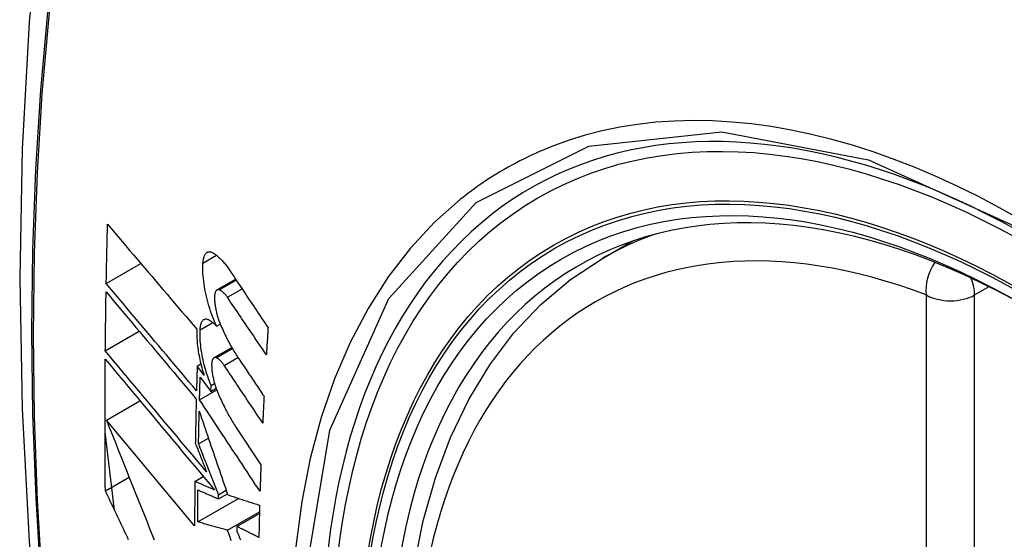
# Model space of a CAD drawing. Header units: inches. Extents: x 173.1 to 204.9, y 64.7 to 98.7.
# Tile 21 of 30: x 194.886 to 195.227, y 79.995 to 80.174. Entities that reach past the tile are written whole.
import ezdxf

# ---------------------------------------------------------------- set-up
doc = ezdxf.new("R2010")
doc.units = ezdxf.units.IN
doc.header["$MEASUREMENT"] = 0
doc.layers.add('Visible Edges(ANSI)', color=7, linetype='Continuous', lineweight=25)
doc.layers.add('Visible Tangent Edges(ANSI)', color=7, linetype='Continuous', lineweight=25)

msp = doc.modelspace()

# ---------------------------------------------------------------- linework, layer by layer
at = {"layer": 'Visible Edges(ANSI)'}
for p, q in [((195.0878, 80.09176), (195.09807, 80.09769)), ((194.91631, 80.08306), (194.92827, 80.08997)), ((194.95457, 80.08085), (194.961, 80.08456)), ((194.95444, 80.06833), (194.9557, 80.06907)), ((194.91598, 80.05981), (194.92769, 80.06657)), ((194.95353, 80.05739), (194.9597, 80.06095)), ((194.94774, 80.05457), (194.94899, 80.05529)), ((194.95011, 80.05139), (194.94774, 80.05457)), ((194.94877, 80.05077), (194.95247, 80.04581)), ((194.95247, 80.04581), (194.95253, 80.04782)), ((194.95247, 80.04581), (194.95429, 80.04686)), ((194.95253, 80.04782), (194.95375, 80.04852)), ((194.94854, 80.0429), (194.95448, 80.04634)), ((194.91636, 80.0359), (194.92794, 80.04259)), ((194.94684, 79.99935), (194.91636, 80.0359)), ((194.96113, 80.03346), (194.96977, 80.02044)), ((194.91916, 80.00477), (194.91588, 80.03166)), ((194.9482, 80.02769), (194.9516, 80.02965)), ((194.916, 80.01144), (194.9242, 80.01617)), ((194.94691, 80.0147), (194.94985, 80.01639)), ((194.9551, 80.00865), (194.95817, 80.01043)), ((194.9551, 80.00865), (194.95512, 80.01009)), ((194.95512, 80.01009), (194.95776, 80.01162)), ((194.94794, 80.00069), (194.96205, 80.00884)), ((194.95821, 79.99785), (194.96925, 80.00422)), ((194.96149, 79.99913), (194.96924, 80.0036)), ((194.96149, 79.99913), (194.96147, 79.99748))]:
    msp.add_line(p, q, dxfattribs=at)
at = {"layer": 'Visible Edges(ANSI)', "flags": 128}
for points in [[(194.94042, 80.41714), (194.92758, 80.37908), (194.91652, 80.3399), (194.90722, 80.29966), (194.89966, 80.25844), (194.89382, 80.2163), (194.88967, 80.17331), (194.8872, 80.12951), (194.88638, 80.08499), (194.88719, 80.03979), (194.88962, 79.99398), (194.89364, 79.94763), (194.89923, 79.90079), (194.90638, 79.85354), (194.91506, 79.80594), (194.92525, 79.75807), (194.93693, 79.70998)], [(194.91631, 80.08306), (194.91632, 80.08391), (194.91634, 80.08477), (194.91635, 80.08562), (194.91637, 80.08647), (194.91639, 80.08732), (194.9164, 80.08817), (194.91642, 80.08903), (194.91644, 80.08988), (194.91646, 80.09073), (194.91647, 80.09158), (194.91649, 80.09244), (194.91651, 80.09329), (194.91653, 80.09414), (194.91655, 80.09499), (194.91657, 80.09585), (194.91659, 80.0967), (194.91661, 80.09755), (194.91663, 80.09841), (194.91665, 80.09926), (194.91667, 80.10011), (194.91669, 80.10097), (194.91671, 80.10182), (194.91673, 80.10268), (194.91676, 80.10353)], [(194.91676, 80.10353), (194.91802, 80.10204), (194.91928, 80.10055), (194.92055, 80.09905), (194.92183, 80.09755), (194.9231, 80.09604), (194.92439, 80.09453), (194.92567, 80.09302), (194.92696, 80.09151), (194.92824, 80.08999), (194.92953, 80.08847), (194.93083, 80.08696), (194.93212, 80.08544), (194.93341, 80.08391), (194.93471, 80.08239), (194.936, 80.08087), (194.9373, 80.07935), (194.9386, 80.07783), (194.93989, 80.07632), (194.94118, 80.0748), (194.94248, 80.07329), (194.94377, 80.07178), (194.94506, 80.07027), (194.94635, 80.06876), (194.94763, 80.06726)], [(194.94974, 80.0901), (194.94976, 80.09047), (194.9498, 80.09084), (194.94985, 80.09119), (194.94991, 80.09152), (194.94998, 80.09183), (194.95006, 80.09213), (194.95015, 80.09241), (194.95025, 80.09267), (194.95037, 80.09291), (194.95049, 80.09312), (194.95062, 80.09332), (194.95076, 80.09349), (194.95091, 80.09364), (194.95106, 80.09377), (194.95122, 80.09387), (194.95139, 80.09396), (194.95157, 80.09402), (194.95175, 80.09405), (194.95194, 80.09407), (194.95213, 80.09406), (194.95232, 80.09403), (194.95252, 80.09397), (194.95272, 80.09389), (194.95293, 80.0938)], [(194.95293, 80.0938), (194.95317, 80.09366), (194.95341, 80.09352), (194.95366, 80.09337), (194.9539, 80.0932), (194.95415, 80.09303), (194.9544, 80.09284), (194.95464, 80.09265), (194.95489, 80.09244), (194.95513, 80.09223), (194.95538, 80.092), (194.95563, 80.09177), (194.95588, 80.09152), (194.95612, 80.09127), (194.95637, 80.091), (194.95662, 80.09073), (194.95686, 80.09045), (194.9571, 80.09016), (194.95735, 80.08986), (194.95759, 80.08955), (194.95783, 80.08923), (194.95807, 80.08891), (194.95831, 80.08857), (194.95855, 80.08823), (194.95879, 80.08788)], [(195.05536, 79.784), (195.04762, 79.80316), (195.04077, 79.8224), (195.03482, 79.84163), (195.02982, 79.86078), (195.02578, 79.87975), (195.02273, 79.89848), (195.02068, 79.91687), (195.01965, 79.93485), (195.01965, 79.95233), (195.02069, 79.96926), (195.02277, 79.98556), (195.0259, 80.00114), (195.03009, 80.01596), (195.03532, 80.02992), (195.04159, 80.04297), (195.04889, 80.05502), (195.0572, 80.06601), (195.0665, 80.07584), (195.07672, 80.08445), (195.0878, 80.09176)], [(194.95444, 80.06833), (194.95406, 80.06915), (194.9537, 80.06998), (194.95334, 80.07083), (194.953, 80.07171), (194.95267, 80.07259), (194.95236, 80.0735), (194.95206, 80.07442), (194.95177, 80.07534), (194.9515, 80.07628), (194.95125, 80.07723), (194.95101, 80.07818), (194.95079, 80.07913), (194.95059, 80.08009), (194.95041, 80.08105), (194.95025, 80.082), (194.9501, 80.08295), (194.94998, 80.08389), (194.94988, 80.08482), (194.9498, 80.08575), (194.94974, 80.08665), (194.94971, 80.08754), (194.9497, 80.08841), (194.9497, 80.08927), (194.94974, 80.0901)], [(194.95879, 80.08788), (194.95935, 80.08705), (194.9599, 80.08621), (194.96046, 80.08537), (194.96102, 80.08454), (194.96158, 80.0837), (194.96214, 80.08286), (194.9627, 80.08202), (194.96326, 80.08119), (194.96382, 80.08035), (194.96438, 80.07951), (194.96494, 80.07867), (194.9655, 80.07783), (194.96606, 80.077), (194.96662, 80.07616), (194.96718, 80.07532), (194.96774, 80.07448), (194.9683, 80.07364), (194.96886, 80.07281), (194.96942, 80.07197), (194.96998, 80.07113), (194.97055, 80.07029), (194.97111, 80.06946), (194.97167, 80.06862), (194.97223, 80.06778)], [(194.94749, 80.04605), (194.9462, 80.04759), (194.9449, 80.04912), (194.9436, 80.05066), (194.9423, 80.0522), (194.94099, 80.05375), (194.93968, 80.0553), (194.93838, 80.05685), (194.93707, 80.0584), (194.93576, 80.05995), (194.93445, 80.0615), (194.93314, 80.06306), (194.93183, 80.06461), (194.93053, 80.06616), (194.92922, 80.06771), (194.92792, 80.06926), (194.92661, 80.07081), (194.92531, 80.07235), (194.92401, 80.0739), (194.92272, 80.07543), (194.92143, 80.07697), (194.92014, 80.0785), (194.91886, 80.08003), (194.91758, 80.08155), (194.91631, 80.08306)], [(194.95535, 80.0809), (194.95523, 80.08093), (194.95512, 80.08095), (194.95501, 80.08096), (194.9549, 80.08096), (194.95479, 80.08094), (194.95469, 80.08091), (194.95459, 80.08086), (194.9545, 80.0808), (194.95441, 80.08073), (194.95432, 80.08064), (194.95424, 80.08054), (194.95416, 80.08043), (194.95409, 80.08031), (194.95403, 80.08017), (194.95397, 80.08002), (194.95392, 80.07986), (194.95387, 80.07968), (194.95383, 80.0795), (194.95379, 80.07931), (194.95377, 80.0791), (194.95375, 80.07889), (194.95373, 80.07867), (194.95372, 80.07845), (194.95372, 80.07821)], [(194.95817, 80.0783), (194.95805, 80.07847), (194.95794, 80.07863), (194.95782, 80.07879), (194.95771, 80.07894), (194.95759, 80.07909), (194.95747, 80.07923), (194.95735, 80.07937), (194.95723, 80.0795), (194.95711, 80.07963), (194.957, 80.07975), (194.95688, 80.07987), (194.95676, 80.07998), (194.95664, 80.08009), (194.95652, 80.08019), (194.9564, 80.08029), (194.95628, 80.08038), (194.95616, 80.08047), (194.95604, 80.08054), (194.95593, 80.08062), (194.95581, 80.08069), (194.95569, 80.08075), (194.95558, 80.0808), (194.95546, 80.08085), (194.95535, 80.0809)], [(194.91598, 80.05981), (194.91599, 80.06066), (194.916, 80.06151), (194.91601, 80.06235), (194.91602, 80.0632), (194.91603, 80.06405), (194.91604, 80.0649), (194.91605, 80.06574), (194.91606, 80.06659), (194.91607, 80.06744), (194.91608, 80.06829), (194.91609, 80.06914), (194.9161, 80.06999), (194.91611, 80.07083), (194.91612, 80.07168), (194.91613, 80.07253), (194.91615, 80.07338), (194.91616, 80.07423), (194.91617, 80.07508), (194.91619, 80.07593), (194.9162, 80.07678), (194.91621, 80.07763), (194.91623, 80.07848), (194.91624, 80.07933), (194.91625, 80.08018)], [(194.91625, 80.08018), (194.91753, 80.07866), (194.91881, 80.07714), (194.92009, 80.07561), (194.92137, 80.07408), (194.92266, 80.07255), (194.92396, 80.07101), (194.92526, 80.06946), (194.92655, 80.06792), (194.92786, 80.06637), (194.92916, 80.06482), (194.93047, 80.06327), (194.93177, 80.06172), (194.93308, 80.06016), (194.93439, 80.05861), (194.9357, 80.05705), (194.937, 80.0555), (194.93831, 80.05395), (194.93962, 80.0524), (194.94092, 80.05085), (194.94222, 80.0493), (194.94353, 80.04776), (194.94482, 80.04622), (194.94612, 80.04469), (194.94741, 80.04315)], [(194.95372, 80.07821), (194.95373, 80.07785), (194.95375, 80.07748), (194.95377, 80.07711), (194.9538, 80.07673), (194.95384, 80.07635), (194.95388, 80.07597), (194.95393, 80.07558), (194.95399, 80.07519), (194.95405, 80.0748), (194.95412, 80.07441), (194.9542, 80.07401), (194.95428, 80.07362), (194.95437, 80.07323), (194.95446, 80.07283), (194.95456, 80.07244), (194.95467, 80.07206), (194.95478, 80.07167), (194.9549, 80.07129), (194.95502, 80.07091), (194.95514, 80.07054), (194.95527, 80.07017), (194.95541, 80.0698), (194.95555, 80.06944), (194.95569, 80.06909)], [(194.97165, 80.05847), (194.97108, 80.05929), (194.97052, 80.06012), (194.96996, 80.06094), (194.9694, 80.06177), (194.96883, 80.06259), (194.96827, 80.06342), (194.96771, 80.06425), (194.96715, 80.06508), (194.96658, 80.0659), (194.96602, 80.06673), (194.96546, 80.06756), (194.9649, 80.06838), (194.96434, 80.06921), (194.96377, 80.07004), (194.96321, 80.07087), (194.96265, 80.07169), (194.96209, 80.07252), (194.96153, 80.07335), (194.96097, 80.07417), (194.96041, 80.075), (194.95985, 80.07582), (194.95929, 80.07665), (194.95873, 80.07747), (194.95817, 80.0783)], [(194.94873, 80.06706), (194.94876, 80.06743), (194.94879, 80.06779), (194.94883, 80.06813), (194.94889, 80.06845), (194.94896, 80.06876), (194.94903, 80.06904), (194.94912, 80.06931), (194.94922, 80.06956), (194.94933, 80.06978), (194.94945, 80.06999), (194.94957, 80.07017), (194.94971, 80.07033), (194.94985, 80.07047), (194.95, 80.07059), (194.95016, 80.07068), (194.95032, 80.07075), (194.95049, 80.07079), (194.95067, 80.07082), (194.95085, 80.07082), (194.95103, 80.0708), (194.95122, 80.07076), (194.95142, 80.07069), (194.95161, 80.0706), (194.95181, 80.07049)], [(194.94763, 80.06726), (194.94761, 80.06667), (194.9476, 80.06607), (194.9476, 80.06546), (194.94761, 80.06484), (194.94763, 80.0642), (194.94767, 80.06356), (194.94772, 80.06291), (194.94777, 80.06225), (194.94784, 80.06159), (194.94793, 80.06092), (194.94802, 80.06024), (194.94812, 80.05956), (194.94823, 80.05888), (194.94836, 80.05819), (194.94849, 80.05751), (194.94863, 80.05682), (194.94879, 80.05613), (194.94895, 80.05544), (194.94912, 80.05476), (194.9493, 80.05408), (194.94949, 80.0534), (194.94969, 80.05272), (194.9499, 80.05205), (194.95011, 80.05139)], [(194.95181, 80.07049), (194.95192, 80.07043), (194.95203, 80.07036), (194.95213, 80.07029), (194.95224, 80.07022), (194.95235, 80.07014), (194.95246, 80.07006), (194.95257, 80.06999), (194.95268, 80.06991), (194.95279, 80.06982), (194.9529, 80.06974), (194.95301, 80.06965), (194.95312, 80.06956), (194.95323, 80.06947), (194.95334, 80.06938), (194.95345, 80.06928), (194.95356, 80.06918), (194.95367, 80.06909), (194.95378, 80.06898), (194.95389, 80.06888), (194.954, 80.06878), (194.95411, 80.06867), (194.95422, 80.06856), (194.95433, 80.06845), (194.95444, 80.06833)], [(194.95569, 80.06909), (194.95594, 80.06852), (194.95618, 80.06796), (194.95643, 80.0674), (194.95668, 80.06685), (194.95693, 80.06631), (194.95719, 80.06577), (194.95744, 80.06523), (194.9577, 80.0647), (194.95797, 80.06418), (194.95823, 80.06366), (194.95849, 80.06315), (194.95876, 80.06265), (194.95903, 80.06215), (194.9593, 80.06165), (194.95958, 80.06117), (194.95985, 80.06069), (194.96013, 80.06021), (194.96041, 80.05975), (194.96069, 80.05929), (194.96097, 80.05884), (194.96125, 80.05839), (194.96154, 80.05795), (194.96182, 80.05752), (194.96211, 80.05709)], [(194.97223, 80.06778), (194.9722, 80.06739), (194.97218, 80.06701), (194.97215, 80.06662), (194.97213, 80.06623), (194.9721, 80.06584), (194.97208, 80.06545), (194.97205, 80.06506), (194.97203, 80.06468), (194.972, 80.06429), (194.97198, 80.0639), (194.97196, 80.06351), (194.97193, 80.06312), (194.97191, 80.06273), (194.97188, 80.06235), (194.97186, 80.06196), (194.97184, 80.06157), (194.97181, 80.06118), (194.97179, 80.06079), (194.97176, 80.0604), (194.97174, 80.06002), (194.97172, 80.05963), (194.97169, 80.05924), (194.97167, 80.05885), (194.97165, 80.05847)], [(194.95253, 80.04782), (194.95223, 80.04857), (194.95193, 80.04934), (194.95164, 80.05013), (194.95137, 80.05092), (194.9511, 80.05172), (194.95085, 80.05254), (194.95061, 80.05336), (194.95038, 80.05418), (194.95016, 80.05502), (194.94995, 80.05585), (194.94976, 80.05669), (194.94959, 80.05753), (194.94943, 80.05837), (194.94928, 80.0592), (194.94915, 80.06003), (194.94904, 80.06086), (194.94894, 80.06168), (194.94886, 80.06249), (194.9488, 80.06329), (194.94875, 80.06407), (194.94872, 80.06484), (194.94871, 80.0656), (194.94871, 80.06634), (194.94873, 80.06706)], [(194.95098, 80.01796), (194.94953, 80.01969), (194.94808, 80.02143), (194.94663, 80.02317), (194.94516, 80.02491), (194.9437, 80.02666), (194.94223, 80.02842), (194.94076, 80.03017), (194.93929, 80.03193), (194.93782, 80.03369), (194.93635, 80.03545), (194.93487, 80.03722), (194.9334, 80.03898), (194.93193, 80.04074), (194.93046, 80.04249), (194.92899, 80.04425), (194.92753, 80.046), (194.92607, 80.04775), (194.92461, 80.04949), (194.92316, 80.05123), (194.92171, 80.05296), (194.92027, 80.05468), (194.91883, 80.0564), (194.91741, 80.05811), (194.91598, 80.05981)], [(194.95428, 80.05743), (194.95417, 80.05746), (194.95406, 80.05748), (194.95395, 80.05749), (194.95385, 80.05749), (194.95374, 80.05747), (194.95364, 80.05744), (194.95355, 80.0574), (194.95346, 80.05734), (194.95337, 80.05727), (194.95329, 80.05719), (194.95321, 80.05709), (194.95314, 80.05698), (194.95307, 80.05686), (194.95301, 80.05672), (194.95295, 80.05658), (194.9529, 80.05642), (194.95286, 80.05625), (194.95282, 80.05607), (194.95279, 80.05587), (194.95276, 80.05567), (194.95274, 80.05546), (194.95273, 80.05524), (194.95273, 80.05502), (194.95273, 80.05479)], [(194.95706, 80.0548), (194.95695, 80.05497), (194.95683, 80.05513), (194.95672, 80.05529), (194.9566, 80.05545), (194.95649, 80.05559), (194.95637, 80.05574), (194.95625, 80.05588), (194.95614, 80.05601), (194.95602, 80.05614), (194.9559, 80.05627), (194.95578, 80.05639), (194.95567, 80.0565), (194.95555, 80.05661), (194.95543, 80.05671), (194.95531, 80.05681), (194.9552, 80.0569), (194.95508, 80.05699), (194.95497, 80.05707), (194.95485, 80.05714), (194.95474, 80.05721), (194.95462, 80.05727), (194.95451, 80.05733), (194.95439, 80.05738), (194.95428, 80.05743)], [(194.96211, 80.05709), (194.96247, 80.05655), (194.96284, 80.05601), (194.9632, 80.05547), (194.96356, 80.05493), (194.96393, 80.05439), (194.96429, 80.05385), (194.96465, 80.05331), (194.96502, 80.05277), (194.96538, 80.05223), (194.96574, 80.05169), (194.96611, 80.05115), (194.96647, 80.05061), (194.96683, 80.05007), (194.9672, 80.04953), (194.96756, 80.04899), (194.96793, 80.04845), (194.96829, 80.04791), (194.96865, 80.04737), (194.96902, 80.04682), (194.96938, 80.04628), (194.96974, 80.04574), (194.97011, 80.0452), (194.97047, 80.04466), (194.97084, 80.04412)], [(194.916, 80.01144), (194.91598, 80.01333), (194.91597, 80.01522), (194.91595, 80.01711), (194.91594, 80.01899), (194.91592, 80.02088), (194.91591, 80.02277), (194.9159, 80.02466), (194.9159, 80.02655), (194.91589, 80.02845), (194.91588, 80.03034), (194.91588, 80.03224), (194.91588, 80.03413), (194.91588, 80.03603), (194.91588, 80.03792), (194.91588, 80.03982), (194.91588, 80.04172), (194.91589, 80.04362), (194.91589, 80.04552), (194.9159, 80.04742), (194.91591, 80.04932), (194.91592, 80.05123), (194.91593, 80.05313), (194.91594, 80.05503), (194.91596, 80.05694)], [(194.91596, 80.05694), (194.91749, 80.05511), (194.91902, 80.05327), (194.92056, 80.05143), (194.92212, 80.04957), (194.92368, 80.0477), (194.92524, 80.04582), (194.92682, 80.04394), (194.9284, 80.04205), (194.92998, 80.04016), (194.93157, 80.03826), (194.93316, 80.03636), (194.93475, 80.03445), (194.93634, 80.03255), (194.93793, 80.03064), (194.93953, 80.02873), (194.94112, 80.02683), (194.94271, 80.02492), (194.9443, 80.02302), (194.94589, 80.02112), (194.94747, 80.01923), (194.94905, 80.01734), (194.95062, 80.01546), (194.95219, 80.01359), (194.95375, 80.01172)], [(194.94774, 80.05457), (194.94773, 80.05421), (194.94772, 80.05386), (194.94771, 80.0535), (194.94769, 80.05315), (194.94768, 80.05279), (194.94767, 80.05244), (194.94766, 80.05208), (194.94765, 80.05173), (194.94764, 80.05137), (194.94763, 80.05102), (194.94762, 80.05066), (194.94761, 80.05031), (194.9476, 80.04995), (194.94759, 80.0496), (194.94758, 80.04925), (194.94757, 80.04889), (194.94756, 80.04854), (194.94755, 80.04818), (194.94754, 80.04783), (194.94753, 80.04747), (194.94752, 80.04712), (194.94751, 80.04676), (194.9475, 80.04641), (194.94749, 80.04605)], [(194.95273, 80.05479), (194.95274, 80.05443), (194.95276, 80.05406), (194.95278, 80.05369), (194.95282, 80.05331), (194.95285, 80.05294), (194.9529, 80.05255), (194.95295, 80.05217), (194.95301, 80.05178), (194.95308, 80.05139), (194.95315, 80.05099), (194.95323, 80.0506), (194.95332, 80.05021), (194.95341, 80.04982), (194.9535, 80.04942), (194.95361, 80.04903), (194.95371, 80.04865), (194.95383, 80.04826), (194.95394, 80.04788), (194.95407, 80.0475), (194.95419, 80.04713), (194.95433, 80.04676), (194.95446, 80.04639), (194.9546, 80.04603), (194.95475, 80.04568)], [(194.97038, 80.03488), (194.96982, 80.0357), (194.96927, 80.03653), (194.96871, 80.03736), (194.96816, 80.03819), (194.9676, 80.03902), (194.96705, 80.03986), (194.96649, 80.04069), (194.96594, 80.04152), (194.96538, 80.04235), (194.96482, 80.04318), (194.96427, 80.04401), (194.96371, 80.04484), (194.96316, 80.04567), (194.9626, 80.0465), (194.96205, 80.04733), (194.96149, 80.04817), (194.96094, 80.049), (194.96038, 80.04983), (194.95983, 80.05066), (194.95927, 80.05149), (194.95872, 80.05232), (194.95817, 80.05314), (194.95761, 80.05397), (194.95706, 80.0548)], [(194.94854, 80.0429), (194.94855, 80.04323), (194.94856, 80.04356), (194.94857, 80.04389), (194.94858, 80.04421), (194.94859, 80.04454), (194.94859, 80.04487), (194.9486, 80.0452), (194.94861, 80.04553), (194.94862, 80.04585), (194.94863, 80.04618), (194.94864, 80.04651), (194.94865, 80.04684), (194.94866, 80.04716), (194.94867, 80.04749), (194.94868, 80.04782), (194.94869, 80.04815), (194.9487, 80.04848), (194.94871, 80.0488), (194.94872, 80.04913), (194.94873, 80.04946), (194.94874, 80.04979), (194.94875, 80.05012), (194.94876, 80.05044), (194.94877, 80.05077)], [(194.95475, 80.04568), (194.95499, 80.0451), (194.95523, 80.04453), (194.95548, 80.04397), (194.95573, 80.04341), (194.95598, 80.04285), (194.95623, 80.0423), (194.95649, 80.04176), (194.95675, 80.04122), (194.95701, 80.04069), (194.95727, 80.04016), (194.95753, 80.03964), (194.9578, 80.03913), (194.95807, 80.03862), (194.95834, 80.03812), (194.95861, 80.03762), (194.95888, 80.03713), (194.95916, 80.03665), (194.95944, 80.03617), (194.95971, 80.0357), (194.95999, 80.03524), (194.96028, 80.03479), (194.96056, 80.03434), (194.96084, 80.03389), (194.96113, 80.03346)], [(194.97084, 80.04412), (194.97082, 80.04374), (194.9708, 80.04335), (194.97078, 80.04297), (194.97076, 80.04258), (194.97074, 80.04219), (194.97072, 80.04181), (194.9707, 80.04142), (194.97068, 80.04104), (194.97066, 80.04065), (194.97064, 80.04027), (194.97062, 80.03988), (194.9706, 80.0395), (194.97058, 80.03911), (194.97056, 80.03873), (194.97054, 80.03834), (194.97052, 80.03796), (194.9705, 80.03757), (194.97049, 80.03718), (194.97047, 80.0368), (194.97045, 80.03641), (194.97043, 80.03603), (194.97041, 80.03565), (194.97039, 80.03526), (194.97038, 80.03488)], [(194.94741, 80.04315), (194.9474, 80.04252), (194.94738, 80.04188), (194.94737, 80.04124), (194.94735, 80.0406), (194.94733, 80.03997), (194.94732, 80.03933), (194.9473, 80.03869), (194.94729, 80.03805), (194.94728, 80.03742), (194.94726, 80.03678), (194.94725, 80.03614), (194.94723, 80.03551), (194.94722, 80.03487), (194.94721, 80.03423), (194.94719, 80.0336), (194.94718, 80.03296), (194.94717, 80.03232), (194.94716, 80.03169), (194.94714, 80.03105), (194.94713, 80.03042), (194.94712, 80.02978), (194.94711, 80.02914), (194.9471, 80.02851), (194.94709, 80.02787)], [(194.96945, 80.01128), (194.96858, 80.01259), (194.96771, 80.01391), (194.96684, 80.01522), (194.96597, 80.01654), (194.9651, 80.01786), (194.96423, 80.01918), (194.96336, 80.0205), (194.96248, 80.02182), (194.96161, 80.02314), (194.96074, 80.02446), (194.95987, 80.02578), (194.95899, 80.0271), (194.95812, 80.02842), (194.95725, 80.02974), (194.95637, 80.03106), (194.9555, 80.03238), (194.95463, 80.0337), (194.95376, 80.03502), (194.95289, 80.03633), (194.95202, 80.03765), (194.95115, 80.03897), (194.95028, 80.04028), (194.94941, 80.04159), (194.94854, 80.0429)], [(194.9482, 80.02769), (194.94821, 80.02816), (194.94822, 80.02863), (194.94823, 80.02909), (194.94824, 80.02956), (194.94825, 80.03003), (194.94826, 80.0305), (194.94826, 80.03097), (194.94827, 80.03144), (194.94828, 80.03191), (194.94829, 80.03238), (194.9483, 80.03285), (194.94831, 80.03332), (194.94832, 80.03378), (194.94833, 80.03425), (194.94834, 80.03472), (194.94835, 80.03519), (194.94836, 80.03566), (194.94837, 80.03613), (194.94839, 80.0366), (194.9484, 80.03707), (194.94841, 80.03754), (194.94842, 80.03801), (194.94843, 80.03848), (194.94844, 80.03895)], [(194.94844, 80.03895), (194.94884, 80.03777), (194.94924, 80.03659), (194.94964, 80.03541), (194.95005, 80.03422), (194.95045, 80.03303), (194.95086, 80.03183), (194.95127, 80.03064), (194.95168, 80.02943), (194.95209, 80.02823), (194.9525, 80.02702), (194.95291, 80.02582), (194.95332, 80.02461), (194.95374, 80.0234), (194.95415, 80.02219), (194.95456, 80.02097), (194.95498, 80.01976), (194.95539, 80.01855), (194.95581, 80.01733), (194.95622, 80.01612), (194.95664, 80.01491), (194.95705, 80.01369), (194.95747, 80.01248), (194.95788, 80.01127), (194.9583, 80.01006)], [(194.91636, 80.0359), (194.91712, 80.03396), (194.91789, 80.03202), (194.91867, 80.03007), (194.91944, 80.02811), (194.92022, 80.02615), (194.921, 80.02419), (194.92179, 80.02222), (194.92257, 80.02025), (194.92336, 80.01827), (194.92415, 80.01629), (194.92494, 80.01432), (194.92573, 80.01233), (194.92652, 80.01035), (194.92732, 80.00837), (194.92811, 80.00638), (194.92891, 80.0044), (194.9297, 80.00242), (194.9305, 80.00044), (194.9313, 79.99846), (194.93209, 79.99648), (194.93289, 79.9945)], [(194.94709, 80.02787), (194.94725, 80.02746), (194.94741, 80.02705), (194.94757, 80.02664), (194.94773, 80.02623), (194.9479, 80.02581), (194.94806, 80.0254), (194.94822, 80.02499), (194.94838, 80.02458), (194.94854, 80.02416), (194.94871, 80.02375), (194.94887, 80.02334), (194.94903, 80.02292), (194.94919, 80.02251), (194.94936, 80.0221), (194.94952, 80.02168), (194.94968, 80.02127), (194.94984, 80.02086), (194.95001, 80.02044), (194.95017, 80.02003), (194.95033, 80.01962), (194.95049, 80.0192), (194.95066, 80.01879), (194.95082, 80.01838), (194.95098, 80.01796)], [(194.95512, 80.01009), (194.95483, 80.01083), (194.95454, 80.01156), (194.95425, 80.0123), (194.95396, 80.01303), (194.95367, 80.01377), (194.95338, 80.0145), (194.95309, 80.01524), (194.9528, 80.01598), (194.95251, 80.01671), (194.95222, 80.01745), (194.95193, 80.01818), (194.95164, 80.01892), (194.95136, 80.01965), (194.95107, 80.02039), (194.95078, 80.02112), (194.95049, 80.02185), (194.9502, 80.02259), (194.94992, 80.02332), (194.94963, 80.02405), (194.94934, 80.02478), (194.94906, 80.02551), (194.94877, 80.02623), (194.94849, 80.02696), (194.9482, 80.02769)], [(194.96977, 80.02044), (194.96975, 80.02006), (194.96974, 80.01967), (194.96972, 80.01929), (194.96971, 80.01891), (194.96969, 80.01853), (194.96968, 80.01814), (194.96967, 80.01776), (194.96965, 80.01738), (194.96964, 80.017), (194.96963, 80.01662), (194.96961, 80.01623), (194.9696, 80.01585), (194.96959, 80.01547), (194.96958, 80.01509), (194.96956, 80.01471), (194.96955, 80.01433), (194.96954, 80.01394), (194.96952, 80.01356), (194.96951, 80.01318), (194.9695, 80.0128), (194.96949, 80.01242), (194.96948, 80.01204), (194.96946, 80.01166), (194.96945, 80.01128)], [(194.94691, 80.0147), (194.94691, 80.01405), (194.9469, 80.01341), (194.9469, 80.01277), (194.94689, 80.01213), (194.94689, 80.01149), (194.94688, 80.01085), (194.94688, 80.01021), (194.94687, 80.00957), (194.94687, 80.00893), (194.94687, 80.00829), (194.94686, 80.00765), (194.94686, 80.00701), (194.94686, 80.00637), (194.94685, 80.00573), (194.94685, 80.00509), (194.94685, 80.00445), (194.94685, 80.00381), (194.94685, 80.00318), (194.94685, 80.00254), (194.94684, 80.0019), (194.94684, 80.00126), (194.94684, 80.00062), (194.94684, 79.99998), (194.94684, 79.99935)], [(194.95375, 80.01172), (194.95346, 80.01185), (194.95318, 80.01197), (194.95289, 80.01209), (194.95261, 80.01222), (194.95232, 80.01234), (194.95204, 80.01247), (194.95175, 80.01259), (194.95147, 80.01271), (194.95118, 80.01284), (194.9509, 80.01296), (194.95061, 80.01308), (194.95033, 80.01321), (194.95004, 80.01333), (194.94976, 80.01346), (194.94947, 80.01358), (194.94919, 80.0137), (194.9489, 80.01383), (194.94862, 80.01395), (194.94833, 80.01408), (194.94805, 80.0142), (194.94776, 80.01432), (194.94748, 80.01445), (194.9472, 80.01457), (194.94691, 80.0147)], [(194.92403, 79.99454), (194.9236, 79.99543), (194.92318, 79.99632), (194.92276, 79.99721), (194.92233, 79.9981), (194.92191, 79.99899), (194.92149, 79.99988), (194.92106, 80.00077), (194.92064, 80.00166), (194.92022, 80.00255), (194.91979, 80.00344), (194.91937, 80.00433), (194.91895, 80.00522), (194.91853, 80.00611), (194.91811, 80.007), (194.91768, 80.00789), (194.91726, 80.00878), (194.91684, 80.00967), (194.91642, 80.01056), (194.916, 80.01144)], [(194.94794, 80.00069), (194.94794, 80.00115), (194.94794, 80.00161), (194.94794, 80.00207), (194.94794, 80.00253), (194.94794, 80.00299), (194.94794, 80.00345), (194.94794, 80.00391), (194.94795, 80.00437), (194.94795, 80.00483), (194.94795, 80.00529), (194.94795, 80.00575), (194.94795, 80.00621), (194.94796, 80.00667), (194.94796, 80.00713), (194.94796, 80.00759), (194.94796, 80.00806), (194.94797, 80.00852), (194.94797, 80.00898), (194.94797, 80.00944), (194.94798, 80.0099), (194.94798, 80.01036), (194.94798, 80.01082), (194.94799, 80.01128), (194.94799, 80.01175)], [(194.94799, 80.01175), (194.94829, 80.01162), (194.94858, 80.01149), (194.94888, 80.01136), (194.94917, 80.01123), (194.94947, 80.0111), (194.94976, 80.01097), (194.95006, 80.01084), (194.95035, 80.01071), (194.95065, 80.01059), (194.95094, 80.01046), (194.95124, 80.01033), (194.95154, 80.0102), (194.95183, 80.01007), (194.95213, 80.00994), (194.95243, 80.00981), (194.95272, 80.00968), (194.95302, 80.00955), (194.95332, 80.00942), (194.95361, 80.0093), (194.95391, 80.00917), (194.95421, 80.00904), (194.9545, 80.00891), (194.9548, 80.00878), (194.9551, 80.00865)], [(194.9583, 80.01006), (194.95875, 80.00991), (194.95921, 80.00977), (194.95966, 80.00962), (194.96012, 80.00947), (194.96057, 80.00932), (194.96103, 80.00917), (194.96148, 80.00902), (194.96194, 80.00887), (194.9624, 80.00872), (194.96286, 80.00857), (194.96332, 80.00842), (194.96378, 80.00828), (194.96424, 80.00813), (194.9647, 80.00798), (194.96516, 80.00783), (194.96562, 80.00768), (194.96608, 80.00753), (194.96654, 80.00739), (194.967, 80.00724), (194.96746, 80.00709), (194.96793, 80.00694), (194.96839, 80.0068), (194.96885, 80.00665), (194.96931, 80.0065)], [(194.96931, 80.0065), (194.9693, 80.00603), (194.96929, 80.00557), (194.96928, 80.0051), (194.96926, 80.00464), (194.96925, 80.00417), (194.96924, 80.0037), (194.96923, 80.00324), (194.96922, 80.00277), (194.96921, 80.00231), (194.96919, 80.00184), (194.96918, 80.00137), (194.96917, 80.00091), (194.96916, 80.00044), (194.96915, 79.99998), (194.96914, 79.99951), (194.96913, 79.99905), (194.96912, 79.99858), (194.96911, 79.99812), (194.9691, 79.99765), (194.96909, 79.99719), (194.96908, 79.99672), (194.96907, 79.99626), (194.96907, 79.99579), (194.96906, 79.99533)], [(194.95821, 79.99785), (194.95778, 79.99796), (194.95735, 79.99808), (194.95692, 79.9982), (194.95649, 79.99832), (194.95606, 79.99844), (194.95563, 79.99856), (194.9552, 79.99867), (194.95477, 79.99879), (194.95434, 79.99891), (194.95391, 79.99903), (194.95348, 79.99915), (194.95305, 79.99927), (194.95262, 79.99939), (194.9522, 79.9995), (194.95177, 79.99962), (194.95134, 79.99974), (194.95091, 79.99986), (194.95049, 79.99998), (194.95006, 80.0001), (194.94963, 80.00022), (194.94921, 80.00034), (194.94878, 80.00045), (194.94836, 80.00057), (194.94794, 80.00069)], [(194.95952, 79.99418), (194.95908, 79.99541), (194.95865, 79.99663), (194.95821, 79.99785)], [(194.96147, 79.99748), (194.96177, 79.99673), (194.96208, 79.99598), (194.96238, 79.99522), (194.96269, 79.99447)], [(194.96906, 79.99533), (194.96874, 79.99549), (194.96842, 79.99565), (194.96811, 79.9958), (194.96779, 79.99596), (194.96747, 79.99612), (194.96716, 79.99628), (194.96684, 79.99644), (194.96653, 79.99659), (194.96621, 79.99675), (194.96589, 79.99691), (194.96558, 79.99707), (194.96526, 79.99723), (194.96495, 79.99739), (194.96463, 79.99754), (194.96432, 79.9977), (194.964, 79.99786), (194.96369, 79.99802), (194.96337, 79.99818), (194.96306, 79.99834), (194.96274, 79.99849), (194.96243, 79.99865), (194.96212, 79.99881), (194.9618, 79.99897), (194.96149, 79.99913)]]:
    msp.add_lwpolyline(points, dxfattribs=at)
at = {"layer": 'Visible Edges(ANSI)'}
for centre, major_axis, start_param, end_param in [((195.34174, 79.31441), (-0.64961, 1.12515), 5.161526, 5.834048), ((195.23699, 79.81648), (0.15748, -0.27276), 2.363977, 7.060801)]:
    msp.add_ellipse(centre, major_axis=major_axis, ratio=0.57735, start_param=start_param, end_param=end_param, dxfattribs=at)
msp.add_ellipse((195.23351, 79.81447), major_axis=(-0.15994, 0.27703), ratio=0.57735, dxfattribs=at)
at = {"layer": 'Visible Tangent Edges(ANSI)'}
for p, q in [((194.94974, 80.0901), (194.95444, 80.09281)), ((194.95535, 80.0809), (194.9612, 80.08427)), ((194.95817, 80.0783), (194.96323, 80.08122)), ((195.21646, 80.07911), (195.22145, 80.08199)), ((195.19976, 80.07911), (195.19976, 79.59443)), ((195.21646, 79.59443), (195.21646, 80.07911)), ((194.94873, 80.06706), (194.95309, 80.06958)), ((194.95428, 80.05743), (194.95987, 80.06065)), ((194.95706, 80.0548), (194.96181, 80.05754))]:
    msp.add_line(p, q, dxfattribs=at)
at = {"layer": 'Visible Tangent Edges(ANSI)', "flags": 128}
for points in [[(194.93955, 80.3734), (194.93179, 80.35095), (194.92467, 80.32785), (194.9182, 80.30411), (194.91239, 80.27976), (194.90725, 80.25482), (194.9028, 80.22933), (194.89902, 80.20331), (194.89594, 80.1768), (194.89354, 80.14983), (194.89184, 80.12244), (194.89083, 80.09465), (194.8905, 80.06649), (194.89086, 80.03794), (194.8919, 80.009), (194.89363, 79.97971), (194.89604, 79.9501), (194.89914, 79.92019), (194.9029, 79.89003), (194.90735, 79.85962), (194.91246, 79.82896), (194.91825, 79.79811), (194.92469, 79.76708)], [(194.92545, 79.76669), (194.91898, 79.79767), (194.91318, 79.82846), (194.90805, 79.85905), (194.90359, 79.88941), (194.89981, 79.91951), (194.8967, 79.94937), (194.89428, 79.97892), (194.89254, 80.00816), (194.89149, 80.03703), (194.89113, 80.06551), (194.89146, 80.0936), (194.89248, 80.12131), (194.89419, 80.14861), (194.8966, 80.17549), (194.89969, 80.2019), (194.90348, 80.22781), (194.90796, 80.25318), (194.91311, 80.278), (194.91893, 80.30223), (194.92542, 80.32584), (194.93255, 80.34881), (194.94033, 80.37112)], [(195.23238, 80.10515), (195.22508, 80.10925), (195.21776, 80.11309), (195.21045, 80.11669), (195.20314, 80.12004), (195.19586, 80.12313), (195.1886, 80.12596), (195.18139, 80.12852), (195.17422, 80.13082), (195.16711, 80.13285), (195.16006, 80.1346), (195.15309, 80.13607), (195.14617, 80.13728), (195.13931, 80.13821), (195.13253, 80.13887), (195.12582, 80.13926), (195.11921, 80.13937), (195.11269, 80.1392), (195.10628, 80.13876), (195.09998, 80.13805), (195.0938, 80.13706), (195.08774, 80.1358), (195.08181, 80.13427), (195.076, 80.13247), (195.07033, 80.13041)], [(195.02411, 79.77726), (194.99998, 79.84633), (194.98653, 79.91392), (194.98439, 79.97699), (194.99364, 80.03242), (195.01393, 80.07788), (195.04419, 80.11108), (195.08313, 80.13055), (195.1291, 80.13553), (195.17976, 80.12575), (195.23289, 80.1017)], [(195.07033, 80.13041), (195.06891, 80.12984), (195.0675, 80.12926), (195.06609, 80.12866), (195.0647, 80.12804), (195.06331, 80.1274), (195.06193, 80.12675), (195.06056, 80.12608), (195.05921, 80.1254), (195.05786, 80.1247), (195.05652, 80.12398), (195.05519, 80.12325), (195.05387, 80.1225), (195.05256, 80.12173), (195.05126, 80.12094), (195.04997, 80.12014), (195.04869, 80.11933), (195.04742, 80.11849), (195.04615, 80.11764), (195.0449, 80.11678), (195.04366, 80.1159), (195.04243, 80.115), (195.04121, 80.11409), (195.04, 80.11315), (195.0388, 80.11221)], [(195.0388, 80.11221), (195.02978, 80.10423), (195.02142, 80.09526), (195.01376, 80.08533), (195.00682, 80.07449), (195.00064, 80.06275), (194.99523, 80.05015), (194.99062, 80.03674), (194.98684, 80.02259), (194.98389, 80.00775), (194.98178, 79.99226), (194.98051, 79.97615), (194.98008, 79.95946), (194.98051, 79.94225), (194.9818, 79.92461), (194.98393, 79.9066), (194.98689, 79.8883), (194.99068, 79.86975), (194.99528, 79.85102), (195.00067, 79.83216), (195.00685, 79.81323), (195.01379, 79.79431)]]:
    msp.add_lwpolyline(points, dxfattribs=at)
at = {"layer": 'Visible Tangent Edges(ANSI)'}
for centre, major_axis, ratio, start_param, end_param in [((195.236, 79.81591), (-0.17318, 0.29996), 0.57735, 5.05527, 10.652693), ((195.23595, 79.81588), (-0.15059, 0.26083), 0.57735, 5.66855, 8.468616), ((195.2443, 79.8207), (-0.1565, 0.27106), 0.57735, 6.171189, 6.283185), ((195.20811, 80.08393), (-0.00418, -0.01105), 0.667065, 4.356432, 5.396522), ((195.20811, 80.08393), (0.00591, -0.01023), 0.57735, 0.785398, 1.348991), ((195.20811, 80.08393), (-0.01181, 0), 0.57735, 0.785398, 2.356194)]:
    msp.add_ellipse(centre, major_axis=major_axis, ratio=ratio, start_param=start_param, end_param=end_param, dxfattribs=at)
for centre, major_axis in [((195.23659, 79.81625), (0.17111, -0.29637)), ((195.23362, 79.81453), (-0.1627, 0.2818)), ((195.23351, 79.81447), (0.1621, -0.28076))]:
    msp.add_ellipse(centre, major_axis=major_axis, ratio=0.57735, dxfattribs=at)

doc.saveas('drawing.dxf')
